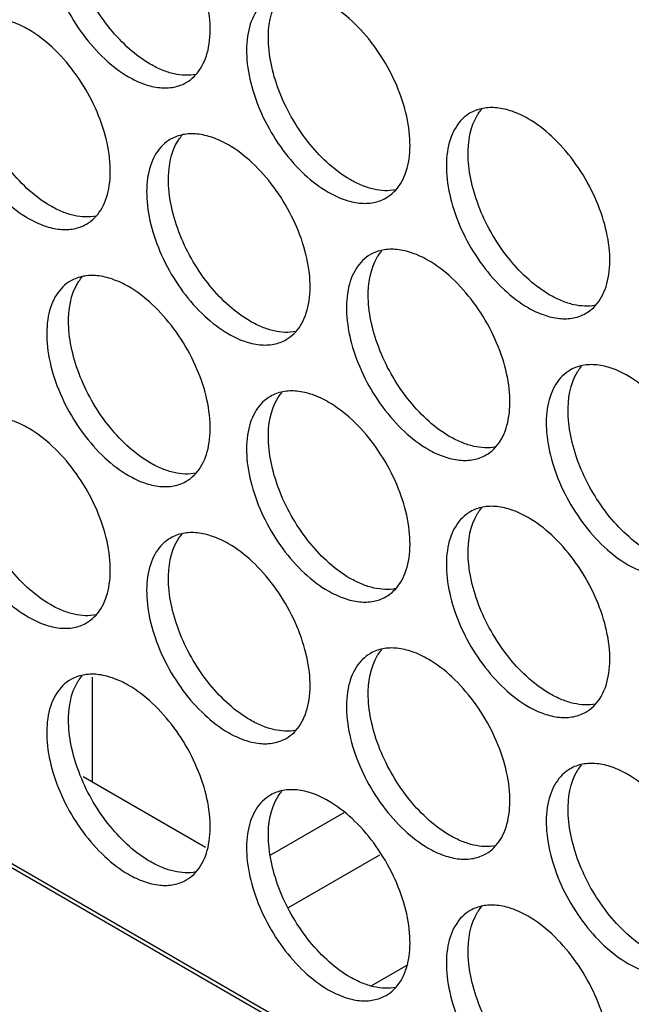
# Model space of a CAD drawing. Header units: millimetres. Extents: x 21 to 110, y 14 to 169.
# Tile 7 of 18: x 65 to 77, y 53 to 72. Entities that reach past the tile are written whole.
import ezdxf

# ---------------------------------------------------------------- set-up
doc = ezdxf.new("R2010")
doc.units = ezdxf.units.MM
doc.header["$LTSCALE"] = 11.875022
doc.layers.get('0').update_dxf_attribs({"linetype": 'CONTINUOUS'})

msp = doc.modelspace()

# ---------------------------------------------------------------- linework, layer by layer
at = {"color": 7}
for p, q in [((21.548, 80.859), (87.309, 42.892)), ((21.477, 80.818), (87.238, 42.851)), ((66.308, 59.542), (66.308, 57.507)), ((68.517, 56.232), (66.133, 57.608)), ((69.787, 56.087), (71.213, 56.91)), ((71.9, 56.082), (70.121, 55.055)), ((71.742, 53.541), (72.46, 53.955))]:
    msp.add_line(p, q, dxfattribs=at)
for points, knots in [([(65.89, 75.01), (65.835, 74.978), (65.729, 74.898), (65.603, 74.738), (65.508, 74.542), (65.423, 74.227), (65.413, 73.769), (65.531, 73.187), (65.771, 72.594), (66.111, 72.04), (66.525, 71.57), (66.848, 71.321), (67.015, 71.225)], [0, 0, 0, 0, 0.042858, 0.087486, 0.135318, 0.187282, 0.304543, 0.438211, 0.582553, 0.729712, 0.871311, 1, 1, 1, 1]), ([(67.439, 71.47), (67.295, 71.553), (67.013, 71.763), (66.641, 72.156), (66.318, 72.622), (66.067, 73.131), (65.902, 73.653), (65.815, 74.272), (65.887, 74.742), (66.032, 74.976)], [0, 0, 0, 0, 0.122658, 0.256853, 0.397389, 0.538285, 0.67345, 0.797617, 1, 1, 1, 1]), ([(68.14, 71.113), (68.195, 71.145), (68.301, 71.226), (68.427, 71.386), (68.522, 71.581), (68.607, 71.896), (68.617, 72.355), (68.499, 72.937), (68.259, 73.529), (67.919, 74.083), (67.505, 74.554), (67.182, 74.803), (67.015, 74.899)], [0, 0, 0, 0, 0.042858, 0.087486, 0.135318, 0.187282, 0.304543, 0.438211, 0.582553, 0.729712, 0.871311, 1, 1, 1, 1]), ([(69.779, 72.765), (69.724, 72.733), (69.619, 72.652), (69.492, 72.492), (69.397, 72.297), (69.313, 71.982), (69.302, 71.523), (69.421, 70.941), (69.66, 70.349), (70, 69.795), (70.414, 69.324), (70.738, 69.075), (70.904, 68.979)], [0, 0, 0, 0, 0.042858, 0.087486, 0.135318, 0.187282, 0.304543, 0.438211, 0.582553, 0.729712, 0.871311, 1, 1, 1, 1]), ([(71.328, 69.224), (71.184, 69.308), (70.902, 69.517), (70.53, 69.911), (70.208, 70.377), (69.956, 70.886), (69.791, 71.408), (69.704, 72.026), (69.776, 72.497), (69.921, 72.73)], [0, 0, 0, 0, 0.122658, 0.256853, 0.397389, 0.538285, 0.67345, 0.797617, 1, 1, 1, 1]), ([(72.029, 68.868), (72.085, 68.9), (72.19, 68.98), (72.316, 69.14), (72.411, 69.336), (72.496, 69.651), (72.506, 70.109), (72.388, 70.692), (72.148, 71.284), (71.808, 71.838), (71.394, 72.309), (71.071, 72.557), (70.904, 72.654)], [0, 0, 0, 0, 0.042858, 0.087486, 0.135318, 0.187282, 0.304543, 0.438211, 0.582553, 0.729712, 0.871311, 1, 1, 1, 1]), ([(63.946, 72.255), (63.89, 72.223), (63.785, 72.142), (63.658, 71.982), (63.564, 71.786), (63.479, 71.472), (63.468, 71.013), (63.587, 70.431), (63.826, 69.839), (64.167, 69.285), (64.581, 68.814), (64.904, 68.565), (65.07, 68.469)], [0, 0, 0, 0, 0.042858, 0.087486, 0.135318, 0.187282, 0.304543, 0.438211, 0.582553, 0.729712, 0.871311, 1, 1, 1, 1]), ([(65.495, 68.714), (65.35, 68.797), (65.068, 69.007), (64.696, 69.4), (64.374, 69.867), (64.122, 70.375), (63.957, 70.897), (63.871, 71.516), (63.942, 71.986), (64.087, 72.22)], [0, 0, 0, 0, 0.122658, 0.256853, 0.397389, 0.538285, 0.67345, 0.797617, 1, 1, 1, 1]), ([(65.07, 72.143), (64.972, 72.2), (64.775, 72.294), (64.474, 72.366), (64.19, 72.359), (64.02, 72.297), (63.946, 72.255)], [0, 0, 0, 0, 0.28964, 0.549109, 0.782235, 1, 1, 1, 1]), ([(66.195, 68.357), (66.251, 68.389), (66.356, 68.47), (66.483, 68.63), (66.577, 68.826), (66.662, 69.14), (66.673, 69.599), (66.554, 70.181), (66.315, 70.773), (65.974, 71.327), (65.56, 71.798), (65.237, 72.047), (65.07, 72.143)], [0, 0, 0, 0, 0.042858, 0.087486, 0.135318, 0.187282, 0.304543, 0.438211, 0.582553, 0.729712, 0.871311, 1, 1, 1, 1]), ([(68.328, 71.27), (68.189, 71.242), (67.959, 71.255), (67.666, 71.351), (67.515, 71.426), (67.439, 71.47)], [0, 0, 0, 0, 0.457695, 0.717967, 1, 1, 1, 1]), ([(67.015, 71.225), (67.114, 71.168), (67.31, 71.074), (67.612, 71.001), (67.895, 71.008), (68.066, 71.07), (68.14, 71.113)], [0, 0, 0, 0, 0.28964, 0.549109, 0.782235, 1, 1, 1, 1]), ([(73.668, 70.52), (73.613, 70.488), (73.508, 70.407), (73.381, 70.247), (73.287, 70.051), (73.202, 69.737), (73.191, 69.278), (73.31, 68.696), (73.549, 68.104), (73.89, 67.55), (74.303, 67.079), (74.627, 66.83), (74.793, 66.734)], [0, 0, 0, 0, 0.042858, 0.087486, 0.135318, 0.187282, 0.304543, 0.438211, 0.582553, 0.729712, 0.871311, 1, 1, 1, 1]), ([(74.793, 70.408), (74.695, 70.465), (74.498, 70.559), (74.196, 70.632), (73.913, 70.624), (73.743, 70.562), (73.668, 70.52)], [0, 0, 0, 0, 0.28964, 0.549109, 0.782235, 1, 1, 1, 1]), ([(73.81, 70.485), (73.816, 70.495), (73.841, 70.534), (73.869, 70.571), (73.892, 70.597)], [0, 0, 0, 0, 0.254211, 1, 1, 1, 1]), ([(75.218, 66.979), (75.073, 67.062), (74.791, 67.272), (74.419, 67.666), (74.097, 68.132), (73.845, 68.64), (73.68, 69.162), (73.593, 69.781), (73.665, 70.252), (73.81, 70.485)], [0, 0, 0, 0, 0.122658, 0.256853, 0.397389, 0.538285, 0.67345, 0.797617, 1, 1, 1, 1]), ([(75.918, 66.623), (75.974, 66.655), (76.079, 66.735), (76.205, 66.895), (76.3, 67.091), (76.385, 67.405), (76.396, 67.864), (76.277, 68.446), (76.038, 69.038), (75.697, 69.592), (75.283, 70.063), (74.96, 70.312), (74.793, 70.408)], [0, 0, 0, 0, 0.042858, 0.087486, 0.135318, 0.187282, 0.304543, 0.438211, 0.582553, 0.729712, 0.871311, 1, 1, 1, 1]), ([(68.96, 69.898), (68.861, 69.955), (68.664, 70.048), (68.363, 70.121), (68.079, 70.114), (67.909, 70.052), (67.835, 70.009)], [0, 0, 0, 0, 0.28964, 0.549109, 0.782235, 1, 1, 1, 1]), ([(67.835, 70.009), (67.779, 69.977), (67.674, 69.897), (67.547, 69.737), (67.453, 69.541), (67.368, 69.226), (67.357, 68.768), (67.476, 68.185), (67.715, 67.593), (68.056, 67.039), (68.47, 66.569), (68.793, 66.32), (68.96, 66.224)], [0, 0, 0, 0, 0.042858, 0.087486, 0.135318, 0.187282, 0.304543, 0.438211, 0.582553, 0.729712, 0.871311, 1, 1, 1, 1]), ([(69.384, 66.469), (69.24, 66.552), (68.957, 66.761), (68.585, 67.155), (68.263, 67.621), (68.011, 68.13), (67.846, 68.652), (67.76, 69.271), (67.832, 69.741), (67.976, 69.975)], [0, 0, 0, 0, 0.122658, 0.256853, 0.397389, 0.538285, 0.67345, 0.797617, 1, 1, 1, 1]), ([(67.976, 69.975), (67.983, 69.985), (68.008, 70.023), (68.036, 70.06), (68.058, 70.087)], [0, 0, 0, 0, 0.254211, 1, 1, 1, 1]), ([(70.085, 66.112), (70.14, 66.144), (70.245, 66.225), (70.372, 66.385), (70.466, 66.58), (70.551, 66.895), (70.562, 67.354), (70.443, 67.936), (70.204, 68.528), (69.863, 69.082), (69.449, 69.553), (69.126, 69.802), (68.96, 69.898)], [0, 0, 0, 0, 0.042858, 0.087486, 0.135318, 0.187282, 0.304543, 0.438211, 0.582553, 0.729712, 0.871311, 1, 1, 1, 1]), ([(72.217, 69.024), (72.078, 68.997), (71.849, 69.01), (71.555, 69.106), (71.404, 69.181), (71.328, 69.224)], [0, 0, 0, 0, 0.457695, 0.717967, 1, 1, 1, 1]), ([(70.904, 68.979), (71.003, 68.922), (71.199, 68.829), (71.501, 68.756), (71.784, 68.763), (71.955, 68.825), (72.029, 68.868)], [0, 0, 0, 0, 0.28964, 0.549109, 0.782235, 1, 1, 1, 1]), ([(66.383, 68.514), (66.245, 68.486), (66.015, 68.499), (65.721, 68.595), (65.57, 68.67), (65.495, 68.714)], [0, 0, 0, 0, 0.457695, 0.717967, 1, 1, 1, 1]), ([(65.07, 68.469), (65.169, 68.412), (65.366, 68.318), (65.667, 68.246), (65.951, 68.253), (66.121, 68.315), (66.195, 68.357)], [0, 0, 0, 0, 0.28964, 0.549109, 0.782235, 1, 1, 1, 1]), ([(72.849, 67.652), (72.75, 67.709), (72.554, 67.803), (72.252, 67.876), (71.968, 67.869), (71.798, 67.807), (71.724, 67.764)], [0, 0, 0, 0, 0.28964, 0.549109, 0.782235, 1, 1, 1, 1]), ([(71.865, 67.729), (71.872, 67.739), (71.897, 67.778), (71.925, 67.815), (71.947, 67.841)], [0, 0, 0, 0, 0.254211, 1, 1, 1, 1]), ([(71.724, 67.764), (71.668, 67.732), (71.563, 67.651), (71.437, 67.491), (71.342, 67.296), (71.257, 66.981), (71.246, 66.522), (71.365, 65.94), (71.604, 65.348), (71.945, 64.794), (72.359, 64.323), (72.682, 64.074), (72.849, 63.978)], [0, 0, 0, 0, 0.042858, 0.087486, 0.135318, 0.187282, 0.304543, 0.438211, 0.582553, 0.729712, 0.871311, 1, 1, 1, 1]), ([(73.273, 64.223), (73.129, 64.306), (72.846, 64.516), (72.474, 64.91), (72.152, 65.376), (71.9, 65.885), (71.735, 66.406), (71.649, 67.025), (71.721, 67.496), (71.865, 67.729)], [0, 0, 0, 0, 0.122658, 0.256853, 0.397389, 0.538285, 0.67345, 0.797617, 1, 1, 1, 1]), ([(73.974, 63.867), (74.029, 63.899), (74.134, 63.979), (74.261, 64.139), (74.355, 64.335), (74.44, 64.65), (74.451, 65.108), (74.332, 65.691), (74.093, 66.283), (73.752, 66.837), (73.339, 67.308), (73.015, 67.556), (72.849, 67.652)], [0, 0, 0, 0, 0.042858, 0.087486, 0.135318, 0.187282, 0.304543, 0.438211, 0.582553, 0.729712, 0.871311, 1, 1, 1, 1]), ([(65.89, 67.253), (65.835, 67.221), (65.729, 67.141), (65.603, 66.981), (65.508, 66.785), (65.423, 66.471), (65.413, 66.012), (65.531, 65.43), (65.771, 64.838), (66.111, 64.284), (66.525, 63.813), (66.848, 63.564), (67.015, 63.468)], [0, 0, 0, 0, 0.042858, 0.087486, 0.135318, 0.187282, 0.304543, 0.438211, 0.582553, 0.729712, 0.871311, 1, 1, 1, 1]), ([(67.015, 67.142), (66.916, 67.199), (66.72, 67.292), (66.418, 67.365), (66.135, 67.358), (65.964, 67.296), (65.89, 67.253)], [0, 0, 0, 0, 0.28964, 0.549109, 0.782235, 1, 1, 1, 1]), ([(66.032, 67.219), (66.038, 67.229), (66.063, 67.268), (66.091, 67.305), (66.113, 67.331)], [0, 0, 0, 0, 0.254211, 1, 1, 1, 1]), ([(67.439, 63.713), (67.295, 63.796), (67.013, 64.006), (66.641, 64.399), (66.318, 64.866), (66.067, 65.374), (65.902, 65.896), (65.815, 66.515), (65.887, 66.985), (66.032, 67.219)], [0, 0, 0, 0, 0.122658, 0.256853, 0.397389, 0.538285, 0.67345, 0.797617, 1, 1, 1, 1]), ([(68.14, 63.356), (68.195, 63.388), (68.301, 63.469), (68.427, 63.629), (68.522, 63.825), (68.607, 64.139), (68.617, 64.598), (68.499, 65.18), (68.259, 65.772), (67.919, 66.326), (67.505, 66.797), (67.182, 67.046), (67.015, 67.142)], [0, 0, 0, 0, 0.042858, 0.087486, 0.135318, 0.187282, 0.304543, 0.438211, 0.582553, 0.729712, 0.871311, 1, 1, 1, 1]), ([(76.106, 66.779), (75.967, 66.751), (75.738, 66.764), (75.444, 66.86), (75.293, 66.935), (75.218, 66.979)], [0, 0, 0, 0, 0.457695, 0.717967, 1, 1, 1, 1]), ([(74.793, 66.734), (74.892, 66.677), (75.088, 66.584), (75.39, 66.511), (75.674, 66.518), (75.844, 66.58), (75.918, 66.623)], [0, 0, 0, 0, 0.28964, 0.549109, 0.782235, 1, 1, 1, 1]), ([(70.272, 66.269), (70.134, 66.241), (69.904, 66.254), (69.61, 66.35), (69.459, 66.425), (69.384, 66.469)], [0, 0, 0, 0, 0.457695, 0.717967, 1, 1, 1, 1]), ([(68.96, 66.224), (69.058, 66.167), (69.255, 66.073), (69.557, 66), (69.84, 66.007), (70.01, 66.069), (70.085, 66.112)], [0, 0, 0, 0, 0.28964, 0.549109, 0.782235, 1, 1, 1, 1]), ([(75.613, 65.519), (75.557, 65.487), (75.452, 65.406), (75.326, 65.246), (75.231, 65.05), (75.146, 64.736), (75.136, 64.277), (75.254, 63.695), (75.494, 63.103), (75.834, 62.549), (76.248, 62.078), (76.571, 61.829), (76.738, 61.733)], [0, 0, 0, 0, 0.042858, 0.087486, 0.135318, 0.187282, 0.304543, 0.438211, 0.582553, 0.729712, 0.871311, 1, 1, 1, 1]), ([(76.738, 65.407), (76.639, 65.464), (76.443, 65.558), (76.141, 65.631), (75.858, 65.623), (75.687, 65.561), (75.613, 65.519)], [0, 0, 0, 0, 0.28964, 0.549109, 0.782235, 1, 1, 1, 1]), ([(75.755, 65.484), (75.761, 65.494), (75.786, 65.533), (75.814, 65.57), (75.836, 65.596)], [0, 0, 0, 0, 0.254211, 1, 1, 1, 1]), ([(77.162, 61.978), (77.018, 62.061), (76.736, 62.271), (76.363, 62.665), (76.041, 63.131), (75.79, 63.639), (75.624, 64.161), (75.538, 64.78), (75.61, 65.25), (75.755, 65.484)], [0, 0, 0, 0, 0.122658, 0.256853, 0.397389, 0.538285, 0.67345, 0.797617, 1, 1, 1, 1]), ([(77.863, 61.622), (77.918, 61.654), (78.023, 61.734), (78.15, 61.894), (78.244, 62.09), (78.329, 62.404), (78.34, 62.863), (78.221, 63.445), (77.982, 64.037), (77.641, 64.591), (77.228, 65.062), (76.904, 65.311), (76.738, 65.407)], [0, 0, 0, 0, 0.042858, 0.087486, 0.135318, 0.187282, 0.304543, 0.438211, 0.582553, 0.729712, 0.871311, 1, 1, 1, 1]), ([(69.779, 65.008), (69.724, 64.976), (69.619, 64.896), (69.492, 64.736), (69.397, 64.54), (69.313, 64.225), (69.302, 63.767), (69.421, 63.184), (69.66, 62.592), (70, 62.038), (70.414, 61.567), (70.738, 61.319), (70.904, 61.223)], [0, 0, 0, 0, 0.042858, 0.087486, 0.135318, 0.187282, 0.304543, 0.438211, 0.582553, 0.729712, 0.871311, 1, 1, 1, 1]), ([(71.328, 61.467), (71.184, 61.551), (70.902, 61.76), (70.53, 62.154), (70.208, 62.62), (69.956, 63.129), (69.791, 63.651), (69.704, 64.27), (69.776, 64.74), (69.921, 64.974)], [0, 0, 0, 0, 0.122658, 0.256853, 0.397389, 0.538285, 0.67345, 0.797617, 1, 1, 1, 1]), ([(70.904, 64.897), (70.805, 64.954), (70.609, 65.047), (70.307, 65.12), (70.024, 65.113), (69.853, 65.051), (69.779, 65.008)], [0, 0, 0, 0, 0.28964, 0.549109, 0.782235, 1, 1, 1, 1]), ([(69.921, 64.974), (69.927, 64.984), (69.952, 65.022), (69.98, 65.059), (70.003, 65.085)], [0, 0, 0, 0, 0.254211, 1, 1, 1, 1]), ([(72.029, 61.111), (72.085, 61.143), (72.19, 61.224), (72.316, 61.384), (72.411, 61.579), (72.496, 61.894), (72.506, 62.353), (72.388, 62.935), (72.148, 63.527), (71.808, 64.081), (71.394, 64.552), (71.071, 64.801), (70.904, 64.897)], [0, 0, 0, 0, 0.042858, 0.087486, 0.135318, 0.187282, 0.304543, 0.438211, 0.582553, 0.729712, 0.871311, 1, 1, 1, 1]), ([(65.07, 64.386), (64.972, 64.443), (64.775, 64.537), (64.474, 64.61), (64.19, 64.603), (64.02, 64.541), (63.946, 64.498)], [0, 0, 0, 0, 0.28964, 0.549109, 0.782235, 1, 1, 1, 1]), ([(63.946, 64.498), (63.89, 64.466), (63.785, 64.385), (63.658, 64.225), (63.564, 64.03), (63.479, 63.715), (63.468, 63.256), (63.587, 62.674), (63.826, 62.082), (64.167, 61.528), (64.581, 61.057), (64.904, 60.808), (65.07, 60.712)], [0, 0, 0, 0, 0.042858, 0.087486, 0.135318, 0.187282, 0.304543, 0.438211, 0.582553, 0.729712, 0.871311, 1, 1, 1, 1]), ([(65.495, 60.957), (65.35, 61.04), (65.068, 61.25), (64.696, 61.644), (64.374, 62.11), (64.122, 62.619), (63.957, 63.14), (63.871, 63.759), (63.942, 64.23), (64.087, 64.463)], [0, 0, 0, 0, 0.122658, 0.256853, 0.397389, 0.538285, 0.67345, 0.797617, 1, 1, 1, 1]), ([(66.195, 60.601), (66.251, 60.633), (66.356, 60.713), (66.483, 60.873), (66.577, 61.069), (66.662, 61.384), (66.673, 61.842), (66.554, 62.424), (66.315, 63.017), (65.974, 63.571), (65.56, 64.041), (65.237, 64.29), (65.07, 64.386)], [0, 0, 0, 0, 0.042858, 0.087486, 0.135318, 0.187282, 0.304543, 0.438211, 0.582553, 0.729712, 0.871311, 1, 1, 1, 1]), ([(74.162, 64.023), (74.023, 63.996), (73.793, 64.009), (73.499, 64.105), (73.348, 64.18), (73.273, 64.223)], [0, 0, 0, 0, 0.457695, 0.717967, 1, 1, 1, 1]), ([(72.849, 63.978), (72.947, 63.921), (73.144, 63.828), (73.446, 63.755), (73.729, 63.762), (73.899, 63.824), (73.974, 63.867)], [0, 0, 0, 0, 0.28964, 0.549109, 0.782235, 1, 1, 1, 1]), ([(68.328, 63.513), (68.189, 63.485), (67.959, 63.498), (67.666, 63.594), (67.515, 63.669), (67.439, 63.713)], [0, 0, 0, 0, 0.457695, 0.717967, 1, 1, 1, 1]), ([(67.015, 63.468), (67.114, 63.411), (67.31, 63.317), (67.612, 63.244), (67.895, 63.252), (68.066, 63.314), (68.14, 63.356)], [0, 0, 0, 0, 0.28964, 0.549109, 0.782235, 1, 1, 1, 1]), ([(74.793, 62.651), (74.695, 62.708), (74.498, 62.802), (74.196, 62.875), (73.913, 62.868), (73.743, 62.806), (73.668, 62.763)], [0, 0, 0, 0, 0.28964, 0.549109, 0.782235, 1, 1, 1, 1]), ([(73.81, 62.728), (73.816, 62.738), (73.841, 62.777), (73.869, 62.814), (73.892, 62.84)], [0, 0, 0, 0, 0.254211, 1, 1, 1, 1]), ([(73.668, 62.763), (73.613, 62.731), (73.508, 62.65), (73.381, 62.49), (73.287, 62.295), (73.202, 61.98), (73.191, 61.521), (73.31, 60.939), (73.549, 60.347), (73.89, 59.793), (74.303, 59.322), (74.627, 59.073), (74.793, 58.977)], [0, 0, 0, 0, 0.042858, 0.087486, 0.135318, 0.187282, 0.304543, 0.438211, 0.582553, 0.729712, 0.871311, 1, 1, 1, 1]), ([(75.218, 59.222), (75.073, 59.305), (74.791, 59.515), (74.419, 59.909), (74.097, 60.375), (73.845, 60.884), (73.68, 61.405), (73.593, 62.024), (73.665, 62.495), (73.81, 62.728)], [0, 0, 0, 0, 0.122658, 0.256853, 0.397389, 0.538285, 0.67345, 0.797617, 1, 1, 1, 1]), ([(75.918, 58.866), (75.974, 58.898), (76.079, 58.978), (76.205, 59.138), (76.3, 59.334), (76.385, 59.649), (76.396, 60.107), (76.277, 60.69), (76.038, 61.282), (75.697, 61.836), (75.283, 62.306), (74.96, 62.555), (74.793, 62.651)], [0, 0, 0, 0, 0.042858, 0.087486, 0.135318, 0.187282, 0.304543, 0.438211, 0.582553, 0.729712, 0.871311, 1, 1, 1, 1]), ([(67.835, 62.252), (67.779, 62.22), (67.674, 62.14), (67.547, 61.98), (67.453, 61.784), (67.368, 61.47), (67.357, 61.011), (67.476, 60.429), (67.715, 59.837), (68.056, 59.283), (68.47, 58.812), (68.793, 58.563), (68.96, 58.467)], [0, 0, 0, 0, 0.042858, 0.087486, 0.135318, 0.187282, 0.304543, 0.438211, 0.582553, 0.729712, 0.871311, 1, 1, 1, 1]), ([(68.96, 62.141), (68.861, 62.198), (68.664, 62.291), (68.363, 62.364), (68.079, 62.357), (67.909, 62.295), (67.835, 62.252)], [0, 0, 0, 0, 0.28964, 0.549109, 0.782235, 1, 1, 1, 1]), ([(67.976, 62.218), (67.983, 62.228), (68.008, 62.267), (68.036, 62.304), (68.058, 62.33)], [0, 0, 0, 0, 0.254211, 1, 1, 1, 1]), ([(69.384, 58.712), (69.24, 58.795), (68.957, 59.005), (68.585, 59.398), (68.263, 59.865), (68.011, 60.373), (67.846, 60.895), (67.76, 61.514), (67.832, 61.984), (67.976, 62.218)], [0, 0, 0, 0, 0.122658, 0.256853, 0.397389, 0.538285, 0.67345, 0.797617, 1, 1, 1, 1]), ([(70.085, 58.355), (70.14, 58.387), (70.245, 58.468), (70.372, 58.628), (70.466, 58.824), (70.551, 59.138), (70.562, 59.597), (70.443, 60.179), (70.204, 60.771), (69.863, 61.325), (69.449, 61.796), (69.126, 62.045), (68.96, 62.141)], [0, 0, 0, 0, 0.042858, 0.087486, 0.135318, 0.187282, 0.304543, 0.438211, 0.582553, 0.729712, 0.871311, 1, 1, 1, 1]), ([(76.738, 61.733), (76.837, 61.676), (77.033, 61.583), (77.335, 61.51), (77.618, 61.517), (77.789, 61.579), (77.863, 61.622)], [0, 0, 0, 0, 0.28964, 0.549109, 0.782235, 1, 1, 1, 1]), ([(72.217, 61.268), (72.078, 61.24), (71.849, 61.253), (71.555, 61.349), (71.404, 61.424), (71.328, 61.467)], [0, 0, 0, 0, 0.457695, 0.717967, 1, 1, 1, 1]), ([(70.904, 61.223), (71.003, 61.166), (71.199, 61.072), (71.501, 60.999), (71.784, 61.006), (71.955, 61.068), (72.029, 61.111)], [0, 0, 0, 0, 0.28964, 0.549109, 0.782235, 1, 1, 1, 1]), ([(66.383, 60.757), (66.245, 60.729), (66.015, 60.743), (65.721, 60.839), (65.57, 60.913), (65.495, 60.957)], [0, 0, 0, 0, 0.457695, 0.717967, 1, 1, 1, 1]), ([(65.07, 60.712), (65.169, 60.655), (65.366, 60.562), (65.667, 60.489), (65.951, 60.496), (66.121, 60.558), (66.195, 60.601)], [0, 0, 0, 0, 0.28964, 0.549109, 0.782235, 1, 1, 1, 1]), ([(71.724, 60.007), (71.668, 59.975), (71.563, 59.895), (71.437, 59.735), (71.342, 59.539), (71.257, 59.224), (71.246, 58.766), (71.365, 58.183), (71.604, 57.591), (71.945, 57.037), (72.359, 56.566), (72.682, 56.318), (72.849, 56.221)], [0, 0, 0, 0, 0.042858, 0.087486, 0.135318, 0.187282, 0.304543, 0.438211, 0.582553, 0.729712, 0.871311, 1, 1, 1, 1]), ([(73.273, 56.466), (73.129, 56.55), (72.846, 56.759), (72.474, 57.153), (72.152, 57.619), (71.9, 58.128), (71.735, 58.65), (71.649, 59.269), (71.721, 59.739), (71.865, 59.973)], [0, 0, 0, 0, 0.122658, 0.256853, 0.397389, 0.538285, 0.67345, 0.797617, 1, 1, 1, 1]), ([(72.849, 59.896), (72.75, 59.953), (72.554, 60.046), (72.252, 60.119), (71.968, 60.112), (71.798, 60.05), (71.724, 60.007)], [0, 0, 0, 0, 0.28964, 0.549109, 0.782235, 1, 1, 1, 1]), ([(71.865, 59.973), (71.872, 59.983), (71.897, 60.021), (71.925, 60.058), (71.947, 60.084)], [0, 0, 0, 0, 0.254211, 1, 1, 1, 1]), ([(73.974, 56.11), (74.029, 56.142), (74.134, 56.223), (74.261, 56.383), (74.355, 56.578), (74.44, 56.893), (74.451, 57.352), (74.332, 57.934), (74.093, 58.526), (73.752, 59.08), (73.339, 59.551), (73.015, 59.8), (72.849, 59.896)], [0, 0, 0, 0, 0.042858, 0.087486, 0.135318, 0.187282, 0.304543, 0.438211, 0.582553, 0.729712, 0.871311, 1, 1, 1, 1]), ([(67.015, 59.385), (66.916, 59.442), (66.72, 59.536), (66.418, 59.609), (66.135, 59.602), (65.964, 59.54), (65.89, 59.497)], [0, 0, 0, 0, 0.28964, 0.549109, 0.782235, 1, 1, 1, 1]), ([(66.032, 59.462), (66.038, 59.472), (66.063, 59.511), (66.091, 59.548), (66.113, 59.574)], [0, 0, 0, 0, 0.254211, 1, 1, 1, 1]), ([(65.89, 59.497), (65.835, 59.465), (65.729, 59.384), (65.603, 59.224), (65.508, 59.029), (65.423, 58.714), (65.413, 58.255), (65.531, 57.673), (65.771, 57.081), (66.111, 56.527), (66.525, 56.056), (66.848, 55.807), (67.015, 55.711)], [0, 0, 0, 0, 0.042858, 0.087486, 0.135318, 0.187282, 0.304543, 0.438211, 0.582553, 0.729712, 0.871311, 1, 1, 1, 1]), ([(67.439, 55.956), (67.295, 56.039), (67.013, 56.249), (66.641, 56.643), (66.318, 57.109), (66.067, 57.618), (65.902, 58.139), (65.815, 58.758), (65.887, 59.229), (66.032, 59.462)], [0, 0, 0, 0, 0.122658, 0.256853, 0.397389, 0.538285, 0.67345, 0.797617, 1, 1, 1, 1]), ([(68.14, 55.6), (68.195, 55.632), (68.301, 55.712), (68.427, 55.872), (68.522, 56.068), (68.607, 56.382), (68.617, 56.841), (68.499, 57.423), (68.259, 58.016), (67.919, 58.57), (67.505, 59.04), (67.182, 59.289), (67.015, 59.385)], [0, 0, 0, 0, 0.042858, 0.087486, 0.135318, 0.187282, 0.304543, 0.438211, 0.582553, 0.729712, 0.871311, 1, 1, 1, 1]), ([(76.106, 59.022), (75.967, 58.995), (75.738, 59.008), (75.444, 59.104), (75.293, 59.179), (75.218, 59.222)], [0, 0, 0, 0, 0.457695, 0.717967, 1, 1, 1, 1]), ([(74.793, 58.977), (74.892, 58.92), (75.088, 58.827), (75.39, 58.754), (75.674, 58.761), (75.844, 58.823), (75.918, 58.866)], [0, 0, 0, 0, 0.28964, 0.549109, 0.782235, 1, 1, 1, 1]), ([(70.272, 58.512), (70.134, 58.484), (69.904, 58.497), (69.61, 58.593), (69.459, 58.668), (69.384, 58.712)], [0, 0, 0, 0, 0.457695, 0.717967, 1, 1, 1, 1]), ([(68.96, 58.467), (69.058, 58.41), (69.255, 58.316), (69.557, 58.243), (69.84, 58.251), (70.01, 58.313), (70.085, 58.355)], [0, 0, 0, 0, 0.28964, 0.549109, 0.782235, 1, 1, 1, 1]), ([(76.738, 57.65), (76.639, 57.707), (76.443, 57.801), (76.141, 57.874), (75.858, 57.867), (75.687, 57.805), (75.613, 57.762)], [0, 0, 0, 0, 0.28964, 0.549109, 0.782235, 1, 1, 1, 1]), ([(75.613, 57.762), (75.557, 57.73), (75.452, 57.649), (75.326, 57.489), (75.231, 57.294), (75.146, 56.979), (75.136, 56.52), (75.254, 55.938), (75.494, 55.346), (75.834, 54.792), (76.248, 54.321), (76.571, 54.072), (76.738, 53.976)], [0, 0, 0, 0, 0.042858, 0.087486, 0.135318, 0.187282, 0.304543, 0.438211, 0.582553, 0.729712, 0.871311, 1, 1, 1, 1]), ([(77.162, 54.221), (77.018, 54.304), (76.736, 54.514), (76.363, 54.908), (76.041, 55.374), (75.79, 55.883), (75.624, 56.404), (75.538, 57.023), (75.61, 57.494), (75.755, 57.727)], [0, 0, 0, 0, 0.122658, 0.256853, 0.397389, 0.538285, 0.67345, 0.797617, 1, 1, 1, 1]), ([(75.755, 57.727), (75.761, 57.737), (75.786, 57.776), (75.814, 57.813), (75.836, 57.839)], [0, 0, 0, 0, 0.254211, 1, 1, 1, 1]), ([(77.863, 53.865), (77.918, 53.897), (78.023, 53.977), (78.15, 54.137), (78.244, 54.333), (78.329, 54.648), (78.34, 55.106), (78.221, 55.688), (77.982, 56.281), (77.641, 56.835), (77.228, 57.305), (76.904, 57.554), (76.738, 57.65)], [0, 0, 0, 0, 0.042858, 0.087486, 0.135318, 0.187282, 0.304543, 0.438211, 0.582553, 0.729712, 0.871311, 1, 1, 1, 1]), ([(70.904, 57.14), (70.805, 57.197), (70.609, 57.29), (70.307, 57.363), (70.024, 57.356), (69.853, 57.294), (69.779, 57.251)], [0, 0, 0, 0, 0.28964, 0.549109, 0.782235, 1, 1, 1, 1]), ([(69.921, 57.217), (69.927, 57.227), (69.952, 57.266), (69.98, 57.303), (70.003, 57.329)], [0, 0, 0, 0, 0.254211, 1, 1, 1, 1]), ([(69.779, 57.251), (69.724, 57.219), (69.619, 57.139), (69.492, 56.979), (69.397, 56.783), (69.313, 56.469), (69.302, 56.01), (69.421, 55.428), (69.66, 54.835), (70, 54.281), (70.414, 53.811), (70.738, 53.562), (70.904, 53.466)], [0, 0, 0, 0, 0.042858, 0.087486, 0.135318, 0.187282, 0.304543, 0.438211, 0.582553, 0.729712, 0.871311, 1, 1, 1, 1]), ([(71.328, 53.711), (71.184, 53.794), (70.902, 54.004), (70.53, 54.397), (70.208, 54.864), (69.956, 55.372), (69.791, 55.894), (69.704, 56.513), (69.776, 56.983), (69.921, 57.217)], [0, 0, 0, 0, 0.122658, 0.256853, 0.397389, 0.538285, 0.67345, 0.797617, 1, 1, 1, 1]), ([(72.029, 53.354), (72.085, 53.386), (72.19, 53.467), (72.316, 53.627), (72.411, 53.823), (72.496, 54.137), (72.506, 54.596), (72.388, 55.178), (72.148, 55.77), (71.808, 56.324), (71.394, 56.795), (71.071, 57.044), (70.904, 57.14)], [0, 0, 0, 0, 0.042858, 0.087486, 0.135318, 0.187282, 0.304543, 0.438211, 0.582553, 0.729712, 0.871311, 1, 1, 1, 1]), ([(74.162, 56.267), (74.023, 56.239), (73.793, 56.252), (73.499, 56.348), (73.348, 56.423), (73.273, 56.466)], [0, 0, 0, 0, 0.457695, 0.717967, 1, 1, 1, 1]), ([(72.849, 56.221), (72.947, 56.164), (73.144, 56.071), (73.446, 55.998), (73.729, 56.005), (73.899, 56.067), (73.974, 56.11)], [0, 0, 0, 0, 0.28964, 0.549109, 0.782235, 1, 1, 1, 1]), ([(68.328, 55.756), (68.189, 55.728), (67.959, 55.742), (67.666, 55.838), (67.515, 55.912), (67.439, 55.956)], [0, 0, 0, 0, 0.457695, 0.717967, 1, 1, 1, 1]), ([(67.015, 55.711), (67.114, 55.654), (67.31, 55.561), (67.612, 55.488), (67.895, 55.495), (68.066, 55.557), (68.14, 55.6)], [0, 0, 0, 0, 0.28964, 0.549109, 0.782235, 1, 1, 1, 1]), ([(73.668, 55.006), (73.613, 54.974), (73.508, 54.894), (73.381, 54.734), (73.287, 54.538), (73.202, 54.223), (73.191, 53.765), (73.31, 53.182), (73.549, 52.59), (73.89, 52.036), (74.303, 51.565), (74.627, 51.317), (74.793, 51.22)], [0, 0, 0, 0, 0.042858, 0.087486, 0.135318, 0.187282, 0.304543, 0.438211, 0.582553, 0.729712, 0.871311, 1, 1, 1, 1]), ([(75.218, 51.465), (75.073, 51.549), (74.791, 51.758), (74.419, 52.152), (74.097, 52.618), (73.845, 53.127), (73.68, 53.649), (73.593, 54.268), (73.665, 54.738), (73.81, 54.972)], [0, 0, 0, 0, 0.122658, 0.256853, 0.397389, 0.538285, 0.67345, 0.797617, 1, 1, 1, 1]), ([(74.793, 54.895), (74.695, 54.952), (74.498, 55.045), (74.196, 55.118), (73.913, 55.111), (73.743, 55.049), (73.668, 55.006)], [0, 0, 0, 0, 0.28964, 0.549109, 0.782235, 1, 1, 1, 1]), ([(73.81, 54.972), (73.816, 54.982), (73.841, 55.02), (73.869, 55.057), (73.892, 55.083)], [0, 0, 0, 0, 0.254211, 1, 1, 1, 1]), ([(75.918, 51.109), (75.974, 51.141), (76.079, 51.222), (76.205, 51.382), (76.3, 51.577), (76.385, 51.892), (76.396, 52.351), (76.277, 52.933), (76.038, 53.525), (75.697, 54.079), (75.283, 54.55), (74.96, 54.799), (74.793, 54.895)], [0, 0, 0, 0, 0.042858, 0.087486, 0.135318, 0.187282, 0.304543, 0.438211, 0.582553, 0.729712, 0.871311, 1, 1, 1, 1]), ([(76.738, 53.976), (76.837, 53.919), (77.033, 53.826), (77.335, 53.753), (77.618, 53.76), (77.789, 53.822), (77.863, 53.865)], [0, 0, 0, 0, 0.28964, 0.549109, 0.782235, 1, 1, 1, 1]), ([(72.217, 53.511), (72.078, 53.483), (71.849, 53.496), (71.555, 53.592), (71.404, 53.667), (71.328, 53.711)], [0, 0, 0, 0, 0.457695, 0.717967, 1, 1, 1, 1]), ([(70.904, 53.466), (71.003, 53.409), (71.199, 53.315), (71.501, 53.242), (71.784, 53.25), (71.955, 53.312), (72.029, 53.354)], [0, 0, 0, 0, 0.28964, 0.549109, 0.782235, 1, 1, 1, 1])]:
    msp.add_open_spline(points, degree=3, knots=knots, dxfattribs=at)

doc.saveas('drawing.dxf')
